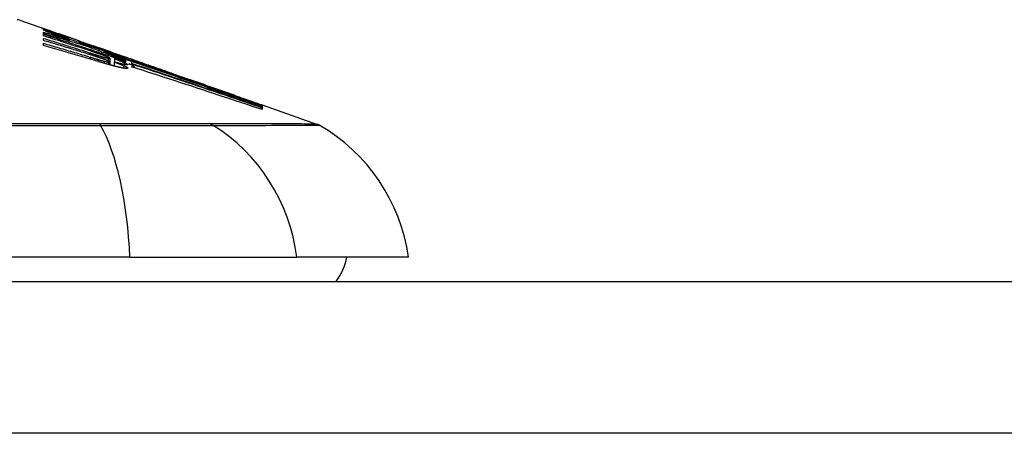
# Model space of a CAD drawing. Header units: inches. Extents: x 20 to 683, y 61 to 320.
# Tile 147 of 256: x 56.606 to 57.248, y 320.223 to 320.493. Entities that reach past the tile are written whole.
import ezdxf

# ---------------------------------------------------------------- set-up
doc = ezdxf.new("R2010")
doc.units = ezdxf.units.IN
doc.header["$MEASUREMENT"] = 0
doc.layers.add('Visible Edges(ANSI)', color=7, linetype='Continuous', lineweight=25)
doc.layers.add('Visible Tangent Edges(ANSI)', color=7, linetype='Continuous', lineweight=25)

msp = doc.modelspace()

# ---------------------------------------------------------------- linework, layer by layer
at = {"layer": 'Visible Edges(ANSI)'}
for p, q in [((56.60615, 320.49225), (56.62296, 320.48637)), ((56.62162, 320.48564), (56.62162, 320.48626)), ((56.62162, 320.48337), (56.62162, 320.48447)), ((56.62162, 320.48197), (56.62162, 320.4831)), ((56.62804, 320.48457), (56.63157, 320.48332)), ((56.63125, 320.4834), (56.63125, 320.48299)), ((56.62162, 320.47901), (56.62162, 320.48037)), ((56.62162, 320.47564), (56.62162, 320.47716)), ((56.63819, 320.4808), (56.63819, 320.4805)), ((56.6385, 320.47939), (56.6385, 320.47855)), ((56.64482, 320.47818), (56.64482, 320.47872)), ((56.64979, 320.47589), (56.64979, 320.47517)), ((56.65766, 320.47423), (56.65414, 320.47546)), ((56.65414, 320.47546), (56.65414, 320.47526)), ((56.65414, 320.47526), (56.65414, 320.47496)), ((56.66118, 320.47166), (56.66118, 320.47096)), ((56.66526, 320.47154), (56.66848, 320.47042)), ((56.66553, 320.47142), (56.66553, 320.47111)), ((56.66501, 320.46734), (56.66501, 320.46491)), ((56.66501, 320.46491), (56.66501, 320.46305)), ((56.6677, 320.46498), (56.6677, 320.46233)), ((56.66791, 320.46709), (56.66791, 320.46707)), ((56.66791, 320.46707), (56.66791, 320.46492)), ((56.67746, 320.46588), (56.67177, 320.46796)), ((56.67358, 320.46865), (56.67816, 320.46705)), ((56.67516, 320.46766), (56.67516, 320.46721)), ((56.67516, 320.46652), (56.67516, 320.46578)), ((56.67516, 320.46547), (56.67516, 320.4647)), ((56.67733, 320.46375), (56.6793, 320.4631)), ((56.6793, 320.4652), (56.67746, 320.46588)), ((56.67823, 320.46703), (56.67816, 320.46705)), ((56.6793, 320.46393), (56.6793, 320.4652)), ((56.6793, 320.4631), (56.6793, 320.46371)), ((56.6793, 320.4631), (56.6793, 320.46287)), ((56.67943, 320.46567), (56.67943, 320.46634)), ((56.67943, 320.46567), (56.67943, 320.46549)), ((56.68075, 320.4661), (56.68075, 320.46606)), ((56.68075, 320.46187), (56.68075, 320.46126)), ((56.70619, 320.45724), (56.71675, 320.45354)), ((56.762, 320.43755), (56.762, 320.43703)), ((56.76423, 320.43693), (56.79969, 320.42452)), ((56.76423, 320.43692), (56.76423, 320.43625)), ((56.76424, 320.43675), (56.76423, 320.43625)), ((56.76423, 320.43616), (56.76423, 320.43526)), ((56.76423, 320.43512), (56.76423, 320.43387)), ((56.76424, 320.43677), (56.76424, 320.43676)), ((56.76424, 320.43676), (56.76424, 320.43675)), ((56.67803, 320.33761), (55.82065, 320.33761)), ((56.67803, 320.33761), (56.78682, 320.33761)), ((56.85958, 320.33761), (56.78682, 320.33761)), ((20.44684, 320.32186), (92.05184, 320.32186))]:
    msp.add_line(p, q, dxfattribs=at)
at = {"layer": 'Visible Edges(ANSI)', "flags": 128}
for points in [[(56.62441, 320.48552), (56.62382, 320.48575), (56.62327, 320.48597), (56.62277, 320.48616), (56.62231, 320.48634), (56.6219, 320.48651), (56.62154, 320.48665), (56.62123, 320.48678), (56.62097, 320.4869), (56.62075, 320.48699), (56.62057, 320.48707), (56.62044, 320.48713), (56.62035, 320.48718), (56.62029, 320.48722), (56.62027, 320.48724), (56.62029, 320.48725), (56.62034, 320.48724), (56.62043, 320.48722), (56.62056, 320.48718), (56.62074, 320.48713), (56.62096, 320.48706), (56.62122, 320.48697), (56.62153, 320.48687), (56.62188, 320.48674), (56.62229, 320.4866)], [(56.62162, 320.48626), (56.62269, 320.48586), (56.62377, 320.48547), (56.62485, 320.48507), (56.62593, 320.48467), (56.62702, 320.48428), (56.62811, 320.48387), (56.62921, 320.48347), (56.63032, 320.48306), (56.63143, 320.48265), (56.63256, 320.48224), (56.63369, 320.48182), (56.63484, 320.4814), (56.636, 320.48097), (56.63717, 320.48054), (56.63836, 320.4801), (56.63956, 320.47966), (56.64077, 320.47921), (56.642, 320.47876), (56.64325, 320.4783), (56.64452, 320.47783), (56.64581, 320.47736), (56.64711, 320.47688), (56.64844, 320.47639), (56.64979, 320.47589)], [(56.6385, 320.47939), (56.63777, 320.47966), (56.63704, 320.47993), (56.63631, 320.4802), (56.63558, 320.48047), (56.63486, 320.48073), (56.63414, 320.481), (56.63342, 320.48127), (56.63271, 320.48153), (56.63199, 320.48179), (56.63128, 320.48206), (56.63058, 320.48232), (56.62987, 320.48258), (56.62917, 320.48284), (56.62847, 320.4831), (56.62777, 320.48336), (56.62708, 320.48362), (56.62639, 320.48387), (56.6257, 320.48413), (56.62501, 320.48438), (56.62433, 320.48463), (56.62364, 320.48489), (56.62297, 320.48514), (56.62229, 320.48539), (56.62162, 320.48564)], [(56.62162, 320.48447), (56.62232, 320.48426), (56.62303, 320.48406), (56.62373, 320.48385), (56.62444, 320.48364), (56.62514, 320.48343), (56.62584, 320.48322), (56.62655, 320.48301), (56.62725, 320.4828), (56.62796, 320.48259), (56.62866, 320.48238), (56.62937, 320.48217), (56.63007, 320.48196), (56.63077, 320.48174), (56.63148, 320.48153), (56.63218, 320.48132), (56.63288, 320.48111), (56.63359, 320.48089), (56.63429, 320.48068), (56.63499, 320.48046), (56.63569, 320.48025), (56.63639, 320.48003), (56.6371, 320.47982), (56.6378, 320.4796), (56.6385, 320.47939)], [(56.6501, 320.47507), (56.64892, 320.47543), (56.64774, 320.47579), (56.64656, 320.47615), (56.64538, 320.4765), (56.64419, 320.47686), (56.64301, 320.47721), (56.64182, 320.47756), (56.64064, 320.47792), (56.63945, 320.47827), (56.63827, 320.47862), (56.63708, 320.47896), (56.63589, 320.47931), (56.6347, 320.47966), (56.63352, 320.48), (56.63233, 320.48035), (56.63114, 320.48069), (56.62995, 320.48103), (56.62876, 320.48137), (56.62757, 320.48171), (56.62638, 320.48204), (56.62519, 320.48238), (56.624, 320.48271), (56.62281, 320.48304), (56.62162, 320.48337)], [(56.62162, 320.4831), (56.62384, 320.48238), (56.62607, 320.48165), (56.62831, 320.48093), (56.63054, 320.4802), (56.63278, 320.47947), (56.63502, 320.47874), (56.63726, 320.478), (56.6395, 320.47727), (56.64174, 320.47653), (56.64399, 320.4758), (56.64623, 320.47506), (56.64847, 320.47432), (56.65071, 320.47358), (56.65295, 320.47285), (56.65518, 320.47211), (56.65742, 320.47137), (56.65965, 320.47063), (56.66188, 320.46989), (56.6641, 320.46915), (56.66633, 320.46841), (56.66854, 320.46768), (56.67075, 320.46694), (56.67296, 320.46621), (56.67516, 320.46547)], [(56.65269, 320.472), (56.6514, 320.47242), (56.65011, 320.47283), (56.64882, 320.47325), (56.64753, 320.47367), (56.64624, 320.47409), (56.64494, 320.47451), (56.64365, 320.47492), (56.64235, 320.47534), (56.64106, 320.47576), (56.63976, 320.47617), (56.63847, 320.47659), (56.63717, 320.47701), (56.63588, 320.47742), (56.63458, 320.47784), (56.63328, 320.47825), (56.63199, 320.47867), (56.63069, 320.47908), (56.62939, 320.4795), (56.6281, 320.47991), (56.6268, 320.48032), (56.6255, 320.48074), (56.62421, 320.48115), (56.62291, 320.48156), (56.62162, 320.48197)], [(56.62229, 320.4866), (56.62246, 320.48655), (56.62263, 320.48649), (56.62281, 320.48642), (56.62299, 320.48636), (56.62318, 320.48629), (56.62338, 320.48622), (56.62359, 320.48615), (56.6238, 320.48608), (56.62401, 320.486), (56.62424, 320.48592), (56.62447, 320.48584), (56.62471, 320.48576), (56.62495, 320.48567), (56.6252, 320.48558), (56.62546, 320.48549), (56.62572, 320.4854), (56.62599, 320.4853), (56.62627, 320.4852), (56.62655, 320.4851), (56.62683, 320.485), (56.62713, 320.4849), (56.62742, 320.48479), (56.62773, 320.48468), (56.62804, 320.48457)], [(56.63819, 320.4805), (56.63752, 320.48073), (56.63686, 320.48097), (56.63619, 320.48121), (56.63553, 320.48144), (56.63488, 320.48168), (56.63423, 320.48191), (56.63358, 320.48214), (56.63294, 320.48237), (56.63231, 320.4826), (56.63169, 320.48283), (56.63108, 320.48305), (56.63048, 320.48327), (56.62989, 320.48348), (56.62931, 320.48369), (56.62874, 320.4839), (56.62819, 320.4841), (56.62765, 320.4843), (56.62714, 320.4845), (56.62663, 320.48468), (56.62615, 320.48486), (56.62569, 320.48504), (56.62524, 320.48521), (56.62482, 320.48537), (56.62441, 320.48552)], [(56.63446, 320.48234), (56.63398, 320.48251), (56.63353, 320.48266), (56.63313, 320.4828), (56.63277, 320.48292), (56.63245, 320.48303), (56.63218, 320.48312), (56.63195, 320.4832), (56.63175, 320.48326), (56.63159, 320.48331), (56.63146, 320.48335), (56.63137, 320.48338), (56.6313, 320.48339), (56.63126, 320.4834), (56.63125, 320.4834), (56.63127, 320.48338), (56.63133, 320.48335), (56.63143, 320.4833), (56.63158, 320.48324), (56.63178, 320.48316), (56.63202, 320.48307), (56.63231, 320.48295), (56.63265, 320.48282), (56.63304, 320.48268), (56.63348, 320.48251)], [(56.63348, 320.48251), (56.63363, 320.48246), (56.63378, 320.4824), (56.63394, 320.48234), (56.63411, 320.48228), (56.63427, 320.48222), (56.63444, 320.48216), (56.63462, 320.48209), (56.6348, 320.48203), (56.63498, 320.48196), (56.63517, 320.48189), (56.63536, 320.48182), (56.63555, 320.48175), (56.63575, 320.48168), (56.63595, 320.4816), (56.63615, 320.48153), (56.63636, 320.48145), (56.63658, 320.48138), (56.6368, 320.4813), (56.63702, 320.48122), (56.63724, 320.48114), (56.63747, 320.48106), (56.63771, 320.48097), (56.63795, 320.48089), (56.63819, 320.4808)], [(56.64482, 320.47872), (56.64435, 320.47888), (56.64389, 320.47905), (56.64342, 320.47921), (56.64296, 320.47937), (56.64249, 320.47953), (56.64203, 320.4797), (56.64157, 320.47986), (56.64111, 320.48002), (56.64066, 320.48018), (56.6402, 320.48034), (56.63975, 320.48049), (56.6393, 320.48065), (56.63885, 320.48081), (56.63841, 320.48096), (56.63797, 320.48112), (56.63754, 320.48127), (56.63712, 320.48141), (56.6367, 320.48156), (56.6363, 320.4817), (56.6359, 320.48184), (56.63552, 320.48197), (56.63515, 320.4821), (56.6348, 320.48222), (56.63446, 320.48234)], [(56.62162, 320.48037), (56.62287, 320.47998), (56.62412, 320.47959), (56.62538, 320.47921), (56.62663, 320.47882), (56.62788, 320.47843), (56.62913, 320.47804), (56.63039, 320.47766), (56.63164, 320.47727), (56.63289, 320.47688), (56.63415, 320.47649), (56.6354, 320.4761), (56.63665, 320.47571), (56.63791, 320.47531), (56.63916, 320.47492), (56.64041, 320.47453), (56.64166, 320.47414), (56.64291, 320.47374), (56.64416, 320.47335), (56.64541, 320.47296), (56.64666, 320.47256), (56.64791, 320.47217), (56.64916, 320.47178), (56.65041, 320.47138), (56.65165, 320.47099)], [(56.65144, 320.4699), (56.65021, 320.47029), (56.64897, 320.47067), (56.64773, 320.47105), (56.64649, 320.47144), (56.64525, 320.47182), (56.64401, 320.4722), (56.64276, 320.47258), (56.64152, 320.47297), (56.64028, 320.47335), (56.63904, 320.47373), (56.63779, 320.47411), (56.63655, 320.47449), (56.63531, 320.47487), (56.63406, 320.47525), (56.63282, 320.47563), (56.63157, 320.476), (56.63033, 320.47638), (56.62908, 320.47676), (56.62784, 320.47713), (56.62659, 320.47751), (56.62535, 320.47789), (56.62411, 320.47826), (56.62286, 320.47863), (56.62162, 320.47901)], [(56.62162, 320.47716), (56.62288, 320.47679), (56.62415, 320.47642), (56.62542, 320.47605), (56.62668, 320.47568), (56.62795, 320.47531), (56.62921, 320.47494), (56.63048, 320.47457), (56.63175, 320.47419), (56.63301, 320.47382), (56.63428, 320.47345), (56.63554, 320.47307), (56.63681, 320.4727), (56.63807, 320.47232), (56.63934, 320.47195), (56.6406, 320.47157), (56.64187, 320.47119), (56.64313, 320.47082), (56.64439, 320.47044), (56.64566, 320.47006), (56.64692, 320.46968), (56.64818, 320.4693), (56.64944, 320.46892), (56.6507, 320.46854), (56.65196, 320.46816)], [(56.65745, 320.46523), (56.65596, 320.46567), (56.65448, 320.46611), (56.65299, 320.46655), (56.6515, 320.46699), (56.65001, 320.46743), (56.64852, 320.46787), (56.64703, 320.46831), (56.64553, 320.46875), (56.64404, 320.46918), (56.64255, 320.46962), (56.64106, 320.47006), (56.63956, 320.47049), (56.63807, 320.47092), (56.63657, 320.47136), (56.63508, 320.47179), (56.63358, 320.47222), (56.63209, 320.47265), (56.63059, 320.47308), (56.6291, 320.47351), (56.6276, 320.47394), (56.6261, 320.47436), (56.62461, 320.47479), (56.62311, 320.47521), (56.62162, 320.47564)], [(56.64482, 320.47865), (56.64533, 320.47847), (56.64582, 320.47829), (56.6463, 320.47813), (56.64677, 320.47796), (56.64721, 320.47781), (56.64764, 320.47766), (56.64805, 320.47752), (56.64843, 320.47738), (56.6488, 320.47725), (56.64916, 320.47713), (56.64952, 320.477), (56.64987, 320.47688), (56.65023, 320.47675), (56.65059, 320.47663), (56.65095, 320.4765), (56.6513, 320.47638), (56.65166, 320.47626), (56.65202, 320.47613), (56.65237, 320.47601), (56.65273, 320.47588), (56.65308, 320.47576), (56.65343, 320.47564), (56.65379, 320.47552), (56.65414, 320.47539)], [(56.65673, 320.47408), (56.65624, 320.47424), (56.65575, 320.47441), (56.65525, 320.47458), (56.65476, 320.47475), (56.65427, 320.47491), (56.65378, 320.47508), (56.65328, 320.47525), (56.65279, 320.47542), (56.65229, 320.47559), (56.6518, 320.47576), (56.6513, 320.47593), (56.65081, 320.4761), (56.65031, 320.47627), (56.64981, 320.47645), (56.64931, 320.47662), (56.64882, 320.47679), (56.64832, 320.47696), (56.64782, 320.47713), (56.64732, 320.47731), (56.64682, 320.47748), (56.64632, 320.47765), (56.64582, 320.47783), (56.64532, 320.478), (56.64482, 320.47818)], [(56.64979, 320.47589), (56.65085, 320.47556), (56.65191, 320.47522), (56.65296, 320.47488), (56.65402, 320.47455), (56.65508, 320.47421), (56.65614, 320.47387), (56.6572, 320.47353), (56.65826, 320.47319), (56.65932, 320.47285), (56.66038, 320.4725), (56.66144, 320.47216), (56.6625, 320.47182), (56.66356, 320.47147), (56.66462, 320.47113), (56.66568, 320.47078), (56.66673, 320.47044), (56.66779, 320.47009), (56.66885, 320.46975), (56.6699, 320.4694), (56.67095, 320.46905), (56.67201, 320.46871), (56.67306, 320.46836), (56.67411, 320.46801), (56.67516, 320.46766)], [(56.67516, 320.46578), (56.67415, 320.46615), (56.67314, 320.46653), (56.67214, 320.4669), (56.67113, 320.46727), (56.67012, 320.46764), (56.66912, 320.46802), (56.66811, 320.46839), (56.6671, 320.46876), (56.66608, 320.46914), (56.66507, 320.46952), (56.66405, 320.4699), (56.66302, 320.47028), (56.66199, 320.47066), (56.66095, 320.47104), (56.65991, 320.47143), (56.65886, 320.47182), (56.6578, 320.47221), (56.65673, 320.47261), (56.65565, 320.47301), (56.65456, 320.47341), (56.65347, 320.47382), (56.65236, 320.47423), (56.65123, 320.47465), (56.6501, 320.47507)], [(56.65636, 320.46834), (56.65616, 320.46841), (56.65596, 320.46848), (56.65575, 320.46854), (56.65555, 320.46861), (56.65534, 320.46867), (56.65514, 320.46874), (56.65494, 320.4688), (56.65473, 320.46887), (56.65453, 320.46893), (56.65432, 320.469), (56.65412, 320.46906), (56.65391, 320.46913), (56.65371, 320.46919), (56.6535, 320.46926), (56.6533, 320.46932), (56.65309, 320.46939), (56.65289, 320.46945), (56.65268, 320.46952), (56.65248, 320.46958), (56.65227, 320.46965), (56.65206, 320.46971), (56.65186, 320.46977), (56.65165, 320.46984), (56.65144, 320.4699)], [(56.65165, 320.47099), (56.65185, 320.47093), (56.65204, 320.47086), (56.65224, 320.4708), (56.65244, 320.47074), (56.65263, 320.47068), (56.65283, 320.47062), (56.65303, 320.47055), (56.65322, 320.47049), (56.65342, 320.47043), (56.65362, 320.47037), (56.65381, 320.47031), (56.65401, 320.47024), (56.6542, 320.47018), (56.6544, 320.47012), (56.6546, 320.47006), (56.65479, 320.47), (56.65499, 320.46993), (56.65519, 320.46987), (56.65538, 320.46981), (56.65558, 320.46975), (56.65577, 320.46969), (56.65597, 320.46962), (56.65617, 320.46956), (56.65636, 320.4695)], [(56.65906, 320.46985), (56.65881, 320.46994), (56.65856, 320.47003), (56.65831, 320.47012), (56.65805, 320.47021), (56.65779, 320.4703), (56.65753, 320.47039), (56.65726, 320.47048), (56.657, 320.47057), (56.65673, 320.47066), (56.65647, 320.47075), (56.6562, 320.47084), (56.65594, 320.47093), (56.65567, 320.47102), (56.6554, 320.47111), (56.65513, 320.4712), (56.65486, 320.47129), (56.65459, 320.47138), (56.65432, 320.47147), (56.65405, 320.47156), (56.65377, 320.47164), (56.6535, 320.47173), (56.65323, 320.47182), (56.65296, 320.47191), (56.65269, 320.472)], [(56.65414, 320.47526), (56.65452, 320.47513), (56.65489, 320.475), (56.65527, 320.47487), (56.65565, 320.47474), (56.65603, 320.47461), (56.65641, 320.47447), (56.65679, 320.47434), (56.65717, 320.47422), (56.65754, 320.47409), (56.65791, 320.47396), (56.65828, 320.47383), (56.65864, 320.47371), (56.659, 320.47358), (56.65936, 320.47346), (56.65971, 320.47334), (56.66006, 320.47322), (56.6604, 320.47311), (56.66074, 320.47299), (56.66107, 320.47288), (56.6614, 320.47277), (56.66172, 320.47266), (56.66203, 320.47255), (56.66233, 320.47245), (56.66263, 320.47235)], [(56.65636, 320.4695), (56.65655, 320.46944), (56.65673, 320.46939), (56.65691, 320.46933), (56.6571, 320.46927), (56.65728, 320.46922), (56.65746, 320.46916), (56.65764, 320.4691), (56.65782, 320.46905), (56.658, 320.46899), (56.65818, 320.46894), (56.65836, 320.46888), (56.65854, 320.46883), (56.65872, 320.46877), (56.6589, 320.46872), (56.65908, 320.46866), (56.65926, 320.46861), (56.65944, 320.46856), (56.65961, 320.4685), (56.65979, 320.46845), (56.65996, 320.4684), (56.66014, 320.46835), (56.66031, 320.4683), (56.66049, 320.46825), (56.66066, 320.4682)], [(56.66688, 320.47066), (56.66649, 320.47079), (56.6661, 320.47092), (56.6657, 320.47105), (56.66531, 320.47118), (56.6649, 320.47132), (56.6645, 320.47145), (56.66409, 320.47159), (56.66368, 320.47173), (56.66327, 320.47186), (56.66285, 320.472), (56.66243, 320.47215), (56.66201, 320.47229), (56.66159, 320.47243), (56.66116, 320.47258), (56.66073, 320.47272), (56.66029, 320.47287), (56.65986, 320.47301), (56.65942, 320.47316), (56.65897, 320.47331), (56.65853, 320.47346), (56.65808, 320.47362), (56.65763, 320.47377), (56.65718, 320.47392), (56.65673, 320.47408)], [(56.66139, 320.47292), (56.66124, 320.47297), (56.6611, 320.47302), (56.66096, 320.47307), (56.66081, 320.47312), (56.66067, 320.47317), (56.66052, 320.47322), (56.66037, 320.47328), (56.66022, 320.47333), (56.66007, 320.47338), (56.65992, 320.47343), (56.65976, 320.47349), (56.65961, 320.47354), (56.65945, 320.4736), (56.6593, 320.47365), (56.65914, 320.47371), (56.65898, 320.47376), (56.65882, 320.47382), (56.65866, 320.47388), (56.65849, 320.47393), (56.65833, 320.47399), (56.65816, 320.47405), (56.658, 320.47411), (56.65783, 320.47417), (56.65766, 320.47423)], [(56.66278, 320.46846), (56.66266, 320.46851), (56.66253, 320.46857), (56.6624, 320.46862), (56.66226, 320.46867), (56.66212, 320.46873), (56.66198, 320.46878), (56.66184, 320.46884), (56.66169, 320.46889), (56.66154, 320.46895), (56.66138, 320.46901), (56.66123, 320.46906), (56.66107, 320.46912), (56.66091, 320.46918), (56.66075, 320.46924), (56.66059, 320.4693), (56.66042, 320.46936), (56.66026, 320.46942), (56.66009, 320.46948), (56.65992, 320.46954), (56.65975, 320.46961), (56.65958, 320.46967), (56.6594, 320.46973), (56.65923, 320.46979), (56.65906, 320.46985)], [(56.67516, 320.46721), (56.67458, 320.46739), (56.674, 320.46758), (56.67342, 320.46777), (56.67283, 320.46796), (56.67225, 320.46814), (56.67167, 320.46833), (56.67109, 320.46852), (56.67051, 320.4687), (56.66992, 320.46889), (56.66934, 320.46908), (56.66876, 320.46926), (56.66818, 320.46945), (56.66759, 320.46963), (56.66701, 320.46982), (56.66643, 320.47), (56.66584, 320.47019), (56.66526, 320.47037), (56.66468, 320.47056), (56.6641, 320.47074), (56.66351, 320.47093), (56.66293, 320.47111), (56.66235, 320.47129), (56.66176, 320.47148), (56.66118, 320.47166)], [(56.66118, 320.47166), (56.66174, 320.47145), (56.66231, 320.47125), (56.66288, 320.47104), (56.66344, 320.47083), (56.66402, 320.47062), (56.66459, 320.47041), (56.66516, 320.4702), (56.66574, 320.46998), (56.66632, 320.46977), (56.6669, 320.46956), (56.66748, 320.46934), (56.66807, 320.46913), (56.66865, 320.46891), (56.66924, 320.4687), (56.66982, 320.46848), (56.67041, 320.46826), (56.671, 320.46805), (56.6716, 320.46783), (56.67219, 320.46761), (56.67278, 320.46739), (56.67337, 320.46718), (56.67397, 320.46696), (56.67456, 320.46674), (56.67516, 320.46652)], [(56.66434, 320.47187), (56.66425, 320.47191), (56.66415, 320.47194), (56.66405, 320.47198), (56.66395, 320.47201), (56.66385, 320.47205), (56.66374, 320.47209), (56.66363, 320.47213), (56.66352, 320.47216), (56.66341, 320.4722), (56.66329, 320.47225), (56.66317, 320.47229), (56.66305, 320.47233), (56.66293, 320.47238), (56.6628, 320.47242), (56.66267, 320.47247), (56.66254, 320.47251), (56.6624, 320.47256), (56.66227, 320.47261), (56.66213, 320.47266), (56.66198, 320.47271), (56.66184, 320.47276), (56.66169, 320.47281), (56.66154, 320.47286), (56.66139, 320.47292)], [(56.66263, 320.47235), (56.66306, 320.47221), (56.66345, 320.47208), (56.66381, 320.47196), (56.66413, 320.47185), (56.66441, 320.47176), (56.66466, 320.47168), (56.66487, 320.47161), (56.66505, 320.47155), (56.6652, 320.47151), (56.66532, 320.47147), (56.66541, 320.47145), (56.66547, 320.47143), (56.66551, 320.47142), (56.66553, 320.47142), (56.66553, 320.47143), (56.6655, 320.47144), (56.66546, 320.47146), (56.66539, 320.47149), (56.6653, 320.47152), (56.66517, 320.47157), (56.66502, 320.47163), (56.66483, 320.4717), (56.6646, 320.47178), (56.66434, 320.47187)], [(56.67397, 320.46833), (56.67375, 320.4684), (56.67352, 320.46848), (56.67329, 320.46855), (56.67305, 320.46863), (56.67281, 320.46871), (56.67255, 320.46879), (56.67229, 320.46887), (56.67203, 320.46896), (56.67175, 320.46905), (56.67147, 320.46914), (56.67119, 320.46924), (56.67089, 320.46933), (56.67059, 320.46943), (56.67028, 320.46953), (56.66997, 320.46964), (56.66964, 320.46974), (56.66932, 320.46985), (56.66899, 320.46996), (56.66865, 320.47007), (56.6683, 320.47018), (56.66796, 320.4703), (56.6676, 320.47042), (56.66724, 320.47054), (56.66688, 320.47066)], [(56.66848, 320.47042), (56.66879, 320.47032), (56.6691, 320.47021), (56.6694, 320.4701), (56.6697, 320.47), (56.66999, 320.4699), (56.67028, 320.4698), (56.67056, 320.4697), (56.67083, 320.46961), (56.6711, 320.46952), (56.67137, 320.46942), (56.67163, 320.46933), (56.67188, 320.46925), (56.67213, 320.46916), (56.67237, 320.46908), (56.6726, 320.469), (56.67283, 320.46892), (56.67305, 320.46884), (56.67327, 320.46876), (56.67348, 320.46869), (56.67368, 320.46862), (56.67388, 320.46855), (56.67407, 320.46848), (56.67426, 320.46842), (56.67444, 320.46835)], [(56.65196, 320.46816), (56.65217, 320.4681), (56.65238, 320.46803), (56.6526, 320.46797), (56.65281, 320.46791), (56.65302, 320.46784), (56.65323, 320.46778), (56.65344, 320.46772), (56.65365, 320.46765), (56.65387, 320.46759), (56.65408, 320.46752), (56.65429, 320.46746), (56.6545, 320.4674), (56.65471, 320.46733), (56.65492, 320.46727), (56.65514, 320.46721), (56.65535, 320.46714), (56.65556, 320.46708), (56.65577, 320.46702), (56.65598, 320.46695), (56.65619, 320.46689), (56.6564, 320.46683), (56.65662, 320.46677), (56.65683, 320.4667), (56.65704, 320.46664)], [(56.66071, 320.46687), (56.66054, 320.46693), (56.66037, 320.467), (56.6602, 320.46706), (56.66003, 320.46712), (56.65986, 320.46718), (56.65968, 320.46724), (56.6595, 320.4673), (56.65933, 320.46736), (56.65915, 320.46742), (56.65897, 320.46748), (56.65879, 320.46754), (56.65861, 320.4676), (56.65842, 320.46767), (56.65824, 320.46773), (56.65806, 320.46779), (56.65787, 320.46785), (56.65769, 320.46791), (56.6575, 320.46797), (56.65731, 320.46804), (56.65712, 320.4681), (56.65693, 320.46816), (56.65674, 320.46822), (56.65655, 320.46828), (56.65636, 320.46834)], [(56.65704, 320.46664), (56.65722, 320.46659), (56.65739, 320.46654), (56.65757, 320.46648), (56.65775, 320.46643), (56.65793, 320.46638), (56.65811, 320.46633), (56.65828, 320.46628), (56.65846, 320.46623), (56.65864, 320.46617), (56.65881, 320.46612), (56.65899, 320.46607), (56.65916, 320.46603), (56.65933, 320.46598), (56.65951, 320.46593), (56.65968, 320.46588), (56.65985, 320.46583), (56.66002, 320.46579), (56.66019, 320.46574), (56.66036, 320.46569), (56.66053, 320.46565), (56.66069, 320.4656), (56.66086, 320.46556), (56.66102, 320.46552), (56.66118, 320.46547)], [(56.66631, 320.4627), (56.66596, 320.46279), (56.6656, 320.46289), (56.66525, 320.46298), (56.66489, 320.46308), (56.66453, 320.46318), (56.66416, 320.46328), (56.6638, 320.46339), (56.66343, 320.46349), (56.66306, 320.46359), (56.66269, 320.4637), (56.66231, 320.46381), (56.66194, 320.46391), (56.66157, 320.46402), (56.66119, 320.46413), (56.66082, 320.46424), (56.66044, 320.46435), (56.66006, 320.46446), (56.65969, 320.46456), (56.65931, 320.46467), (56.65894, 320.46478), (56.65856, 320.4649), (56.65819, 320.46501), (56.65782, 320.46512), (56.65745, 320.46523)], [(56.66066, 320.4682), (56.66082, 320.46815), (56.66098, 320.4681), (56.66113, 320.46806), (56.66129, 320.46802), (56.66144, 320.46797), (56.66159, 320.46793), (56.66173, 320.46789), (56.66188, 320.46785), (56.66202, 320.46781), (56.66216, 320.46778), (56.6623, 320.46774), (56.66243, 320.4677), (56.66257, 320.46767), (56.6627, 320.46763), (56.66282, 320.4676), (56.66295, 320.46757), (56.66307, 320.46754), (56.66318, 320.46751), (56.6633, 320.46749), (56.66341, 320.46746), (56.66352, 320.46743), (56.66362, 320.46741), (56.66372, 320.46739), (56.66382, 320.46737)], [(56.66382, 320.46567), (56.66372, 320.46572), (56.66362, 320.46576), (56.66352, 320.4658), (56.66341, 320.46585), (56.6633, 320.46589), (56.66319, 320.46594), (56.66307, 320.46599), (56.66295, 320.46603), (56.66283, 320.46608), (56.66271, 320.46613), (56.66258, 320.46618), (56.66245, 320.46623), (56.66232, 320.46628), (56.66218, 320.46633), (56.66205, 320.46639), (56.66191, 320.46644), (56.66177, 320.46649), (56.66162, 320.46655), (56.66148, 320.4666), (56.66133, 320.46665), (56.66118, 320.46671), (56.66102, 320.46676), (56.66087, 320.46682), (56.66071, 320.46687)], [(56.66118, 320.46547), (56.66132, 320.46544), (56.66147, 320.4654), (56.66161, 320.46536), (56.66174, 320.46533), (56.66188, 320.46529), (56.66201, 320.46526), (56.66215, 320.46523), (56.66227, 320.4652), (56.6624, 320.46517), (56.66253, 320.46514), (56.66265, 320.46511), (56.66277, 320.46508), (56.66289, 320.46506), (56.663, 320.46503), (56.66311, 320.46501), (56.66322, 320.46498), (56.66332, 320.46496), (56.66342, 320.46494), (56.66352, 320.46492), (56.66362, 320.4649), (56.66371, 320.46489), (56.6638, 320.46487), (56.66389, 320.46485), (56.66398, 320.46484)], [(56.66455, 320.46768), (56.6645, 320.4677), (56.66446, 320.46773), (56.66441, 320.46775), (56.66435, 320.46778), (56.6643, 320.46781), (56.66424, 320.46783), (56.66418, 320.46786), (56.66412, 320.46789), (56.66405, 320.46792), (56.66398, 320.46796), (56.66391, 320.46799), (56.66383, 320.46802), (56.66376, 320.46805), (56.66368, 320.46809), (56.6636, 320.46812), (56.66352, 320.46816), (56.66343, 320.4682), (56.66334, 320.46823), (56.66326, 320.46827), (56.66316, 320.46831), (56.66307, 320.46835), (56.66298, 320.46838), (56.66288, 320.46842), (56.66278, 320.46846)], [(56.66382, 320.46737), (56.66397, 320.46733), (56.66411, 320.46731), (56.66424, 320.46728), (56.66435, 320.46727), (56.66446, 320.46725), (56.66455, 320.46724), (56.66463, 320.46724), (56.6647, 320.46723), (56.66476, 320.46723), (56.66481, 320.46723), (56.66486, 320.46724), (56.6649, 320.46725), (56.66493, 320.46726), (56.66496, 320.46727), (56.66498, 320.46728), (56.66499, 320.4673), (56.66501, 320.46731), (56.66501, 320.46733), (56.66501, 320.46735), (56.66498, 320.46738), (56.66494, 320.46743), (56.66485, 320.46749), (56.66473, 320.46757), (56.66455, 320.46768)], [(56.66398, 320.46484), (56.66414, 320.46481), (56.66429, 320.46479), (56.66442, 320.46478), (56.66453, 320.46477), (56.66463, 320.46477), (56.66471, 320.46477), (56.66479, 320.46477), (56.66485, 320.46478), (56.6649, 320.46479), (56.66494, 320.46481), (56.66497, 320.46483), (56.66499, 320.46485), (56.66501, 320.46487), (56.66501, 320.4649), (56.66501, 320.46494), (56.66499, 320.46499), (56.66495, 320.46504), (56.66488, 320.4651), (56.66479, 320.46517), (56.66466, 320.46525), (56.66451, 320.46534), (56.66432, 320.46544), (56.66409, 320.46555), (56.66382, 320.46567)], [(56.67226, 320.46123), (56.67206, 320.46127), (56.67185, 320.46132), (56.67163, 320.46136), (56.67141, 320.46141), (56.67119, 320.46146), (56.67096, 320.46152), (56.67073, 320.46157), (56.6705, 320.46163), (56.67026, 320.46168), (56.67002, 320.46174), (56.66977, 320.4618), (56.66952, 320.46187), (56.66927, 320.46193), (56.66901, 320.46199), (56.66875, 320.46206), (56.66849, 320.46213), (56.66822, 320.46219), (56.66795, 320.46226), (56.66768, 320.46233), (56.66741, 320.4624), (56.66714, 320.46248), (56.66686, 320.46255), (56.66659, 320.46262), (56.66631, 320.4627)], [(56.6677, 320.46498), (56.66801, 320.46487), (56.66832, 320.46476), (56.66862, 320.46465), (56.66891, 320.46454), (56.6692, 320.46443), (56.66949, 320.46432), (56.66977, 320.46421), (56.67005, 320.46411), (56.67032, 320.464), (56.67059, 320.4639), (56.67085, 320.46379), (56.67111, 320.46369), (56.67137, 320.46359), (56.67162, 320.46349), (56.67187, 320.46339), (56.67211, 320.4633), (56.67235, 320.4632), (56.67259, 320.4631), (56.67282, 320.46301), (56.67305, 320.46291), (56.67327, 320.46282), (56.67349, 320.46273), (56.67371, 320.46264), (56.67392, 320.46255)], [(56.67464, 320.46323), (56.67446, 320.46326), (56.67427, 320.4633), (56.67407, 320.46334), (56.67386, 320.46338), (56.67363, 320.46343), (56.6734, 320.46348), (56.67315, 320.46354), (56.67289, 320.4636), (56.67262, 320.46367), (56.67234, 320.46374), (56.67205, 320.46381), (56.67176, 320.46388), (56.67145, 320.46396), (56.67114, 320.46404), (56.67082, 320.46413), (56.67049, 320.46421), (56.67016, 320.4643), (56.66982, 320.46439), (56.66948, 320.46449), (56.66913, 320.46458), (56.66878, 320.46468), (56.66843, 320.46478), (56.66807, 320.46488), (56.6677, 320.46498)], [(56.67516, 320.4647), (56.67486, 320.4648), (56.67456, 320.4649), (56.67426, 320.465), (56.67395, 320.4651), (56.67365, 320.4652), (56.67335, 320.4653), (56.67305, 320.4654), (56.67274, 320.4655), (56.67244, 320.4656), (56.67214, 320.4657), (56.67184, 320.4658), (56.67154, 320.4659), (56.67123, 320.466), (56.67093, 320.46609), (56.67063, 320.46619), (56.67033, 320.46629), (56.67003, 320.46639), (56.66972, 320.46649), (56.66942, 320.46659), (56.66912, 320.46669), (56.66882, 320.46679), (56.66852, 320.46689), (56.66821, 320.46699), (56.66791, 320.46709)], [(56.66791, 320.46707), (56.66823, 320.46695), (56.66855, 320.46683), (56.66887, 320.46672), (56.66918, 320.4666), (56.66949, 320.46648), (56.66979, 320.46637), (56.67009, 320.46625), (56.67038, 320.46614), (56.67067, 320.46603), (56.67096, 320.46592), (56.67124, 320.46581), (56.67151, 320.4657), (56.67178, 320.4656), (56.67204, 320.46549), (56.6723, 320.46539), (56.67255, 320.46529), (56.6728, 320.46519), (56.67303, 320.46509), (56.67327, 320.465), (56.67349, 320.4649), (56.67371, 320.46481), (56.67393, 320.46472), (56.67413, 320.46463), (56.67433, 320.46454)], [(56.67173, 320.46813), (56.67205, 320.46803), (56.67238, 320.46793), (56.6727, 320.46783), (56.67302, 320.46772), (56.67334, 320.46762), (56.67366, 320.46752), (56.67398, 320.46742), (56.6743, 320.46731), (56.67462, 320.46721), (56.67494, 320.46711), (56.67526, 320.46701), (56.67558, 320.4669), (56.67591, 320.4668), (56.67623, 320.4667), (56.67655, 320.46659), (56.67687, 320.46649), (56.67719, 320.46639), (56.67751, 320.46629), (56.67783, 320.46618), (56.67815, 320.46608), (56.67847, 320.46598), (56.67879, 320.46587), (56.67911, 320.46577), (56.67943, 320.46567)], [(56.76423, 320.43625), (56.76051, 320.43754), (56.75676, 320.43884), (56.75299, 320.44014), (56.7492, 320.44146), (56.74538, 320.44278), (56.74155, 320.4441), (56.7377, 320.44543), (56.73384, 320.44677), (56.72996, 320.4481), (56.72607, 320.44945), (56.72218, 320.45079), (56.71828, 320.45213), (56.71437, 320.45348), (56.71047, 320.45483), (56.70656, 320.45617), (56.70265, 320.45752), (56.69875, 320.45886), (56.69486, 320.4602), (56.69097, 320.46153), (56.68709, 320.46287), (56.68323, 320.46419), (56.67938, 320.46551), (56.67555, 320.46683), (56.67173, 320.46813)], [(56.67177, 320.46796), (56.67559, 320.46666), (56.67942, 320.46535), (56.68327, 320.46403), (56.68713, 320.46271), (56.691, 320.46138), (56.69489, 320.46005), (56.69878, 320.45872), (56.70268, 320.45738), (56.70658, 320.45604), (56.71049, 320.4547), (56.71439, 320.45335), (56.7183, 320.45201), (56.72219, 320.45067), (56.72609, 320.44933), (56.72997, 320.44799), (56.73385, 320.44666), (56.73771, 320.44532), (56.74156, 320.444), (56.74539, 320.44267), (56.7492, 320.44136), (56.75299, 320.44005), (56.75676, 320.43874), (56.76051, 320.43745), (56.76423, 320.43616)], [(56.67444, 320.46835), (56.67481, 320.46822), (56.67515, 320.4681), (56.67546, 320.46799), (56.67572, 320.46789), (56.67595, 320.46781), (56.67614, 320.46774), (56.6763, 320.46768), (56.67643, 320.46763), (56.67652, 320.46759), (56.67658, 320.46757), (56.67661, 320.46755), (56.67661, 320.46754), (56.67658, 320.46754), (56.67652, 320.46756), (56.67642, 320.46758), (56.6763, 320.46761), (56.67614, 320.46766), (56.67594, 320.46772), (56.67571, 320.46779), (56.67544, 320.46787), (56.67514, 320.46796), (56.67479, 320.46807), (56.6744, 320.4682), (56.67397, 320.46833)], [(56.67433, 320.46454), (56.67478, 320.46434), (56.67518, 320.46416), (56.67553, 320.46399), (56.67583, 320.46383), (56.67608, 320.46369), (56.67627, 320.46357), (56.67642, 320.46347), (56.67652, 320.46338), (56.67658, 320.4633), (56.67661, 320.46324), (56.67661, 320.46319), (56.67659, 320.46315), (56.67655, 320.46312), (56.67648, 320.46309), (56.6764, 320.46307), (56.6763, 320.46306), (56.67617, 320.46305), (56.67602, 320.46306), (56.67585, 320.46307), (56.67565, 320.46308), (56.67543, 320.46311), (56.67519, 320.46314), (56.67493, 320.46318), (56.67464, 320.46323)], [(56.67795, 320.46348), (56.67792, 320.4635), (56.6779, 320.46351), (56.67787, 320.46352), (56.67785, 320.46353), (56.67782, 320.46354), (56.6778, 320.46355), (56.67777, 320.46356), (56.67775, 320.46357), (56.67772, 320.46358), (56.67769, 320.46359), (56.67767, 320.4636), (56.67764, 320.46362), (56.67762, 320.46363), (56.67759, 320.46364), (56.67756, 320.46365), (56.67754, 320.46366), (56.67751, 320.46367), (56.67749, 320.46368), (56.67746, 320.46369), (56.67743, 320.4637), (56.67741, 320.46372), (56.67738, 320.46373), (56.67736, 320.46374), (56.67733, 320.46375)], [(56.67907, 320.4618), (56.67932, 320.46177), (56.67955, 320.46174), (56.67976, 320.46172), (56.67995, 320.4617), (56.68012, 320.4617), (56.68027, 320.4617), (56.68039, 320.4617), (56.6805, 320.46171), (56.68059, 320.46173), (56.68066, 320.46176), (56.68071, 320.46179), (56.68074, 320.46183), (56.68075, 320.46188), (56.68073, 320.46195), (56.68067, 320.46203), (56.68057, 320.46213), (56.68041, 320.46225), (56.68021, 320.46238), (56.67996, 320.46253), (56.67965, 320.46269), (56.6793, 320.46286), (56.6789, 320.46306), (56.67845, 320.46326), (56.67795, 320.46348)], [(56.68053, 320.46614), (56.6806, 320.46612), (56.68066, 320.46611), (56.6807, 320.4661), (56.68073, 320.46609), (56.68075, 320.46609), (56.68075, 320.4661), (56.68074, 320.46611), (56.68071, 320.46612), (56.68067, 320.46614), (56.68062, 320.46616), (56.68055, 320.46619), (56.68047, 320.46622), (56.68037, 320.46626), (56.68025, 320.4663), (56.68012, 320.46635), (56.67998, 320.46641), (56.67981, 320.46647), (56.67964, 320.46653), (56.67944, 320.4666), (56.67923, 320.46667), (56.67901, 320.46675), (56.67876, 320.46684), (56.6785, 320.46693), (56.67823, 320.46703)], [(56.76423, 320.43526), (56.76078, 320.43644), (56.75731, 320.43762), (56.75383, 320.4388), (56.75033, 320.43999), (56.74682, 320.44119), (56.7433, 320.44239), (56.73976, 320.44359), (56.73622, 320.44479), (56.73266, 320.44599), (56.7291, 320.4472), (56.72554, 320.4484), (56.72197, 320.44961), (56.7184, 320.45082), (56.71482, 320.45202), (56.71125, 320.45323), (56.70768, 320.45443), (56.7041, 320.45563), (56.70054, 320.45683), (56.69698, 320.45802), (56.69342, 320.45921), (56.68988, 320.4604), (56.68634, 320.46158), (56.68281, 320.46276), (56.6793, 320.46393)], [(56.6793, 320.46371), (56.68281, 320.46254), (56.68634, 320.46137), (56.68988, 320.46019), (56.69342, 320.45901), (56.69698, 320.45782), (56.70054, 320.45663), (56.70411, 320.45544), (56.70768, 320.45424), (56.71125, 320.45304), (56.71482, 320.45184), (56.71839, 320.45064), (56.72197, 320.44944), (56.72554, 320.44823), (56.7291, 320.44703), (56.73266, 320.44583), (56.73621, 320.44463), (56.73976, 320.44343), (56.74329, 320.44223), (56.74682, 320.44104), (56.75033, 320.43985), (56.75383, 320.43866), (56.75731, 320.43748), (56.76078, 320.4363), (56.76423, 320.43512)], [(56.67943, 320.46634), (56.68284, 320.46516), (56.68626, 320.46397), (56.6897, 320.46277), (56.69314, 320.46157), (56.6966, 320.46036), (56.70006, 320.45916), (56.70353, 320.45795), (56.707, 320.45674), (56.71048, 320.45552), (56.71396, 320.45431), (56.71744, 320.4531), (56.72092, 320.45188), (56.72439, 320.45067), (56.72787, 320.44946), (56.73133, 320.44825), (56.73479, 320.44705), (56.73824, 320.44584), (56.74168, 320.44464), (56.7451, 320.44345), (56.74851, 320.44226), (56.75191, 320.44107), (56.75529, 320.43989), (56.75866, 320.43872), (56.762, 320.43755)], [(56.70619, 320.45724), (56.70513, 320.45761), (56.70407, 320.45798), (56.703, 320.45835), (56.70194, 320.45873), (56.70087, 320.4591), (56.6998, 320.45947), (56.69873, 320.45984), (56.69766, 320.46022), (56.69659, 320.46059), (56.69552, 320.46096), (56.69445, 320.46133), (56.69338, 320.4617), (56.69231, 320.46208), (56.69124, 320.46245), (56.69016, 320.46282), (56.68909, 320.46319), (56.68802, 320.46356), (56.68695, 320.46393), (56.68588, 320.4643), (56.6848, 320.46467), (56.68373, 320.46504), (56.68266, 320.46541), (56.6816, 320.46577), (56.68053, 320.46614)], [(56.67557, 320.4607), (56.67549, 320.46071), (56.6754, 320.46071), (56.67531, 320.46072), (56.67521, 320.46073), (56.67511, 320.46074), (56.675, 320.46075), (56.67489, 320.46076), (56.67477, 320.46078), (56.67465, 320.46079), (56.67452, 320.46081), (56.67439, 320.46083), (56.67426, 320.46085), (56.67412, 320.46087), (56.67397, 320.4609), (56.67382, 320.46092), (56.67367, 320.46095), (56.67351, 320.46098), (56.67335, 320.46101), (56.67318, 320.46104), (56.673, 320.46107), (56.67283, 320.46111), (56.67264, 320.46115), (56.67245, 320.46119), (56.67226, 320.46123)], [(56.67392, 320.46255), (56.67415, 320.46245), (56.67437, 320.46235), (56.67458, 320.46226), (56.67478, 320.46217), (56.67497, 320.46208), (56.67515, 320.462), (56.67532, 320.46191), (56.67547, 320.46184), (56.67562, 320.46176), (56.67576, 320.46169), (56.67588, 320.46162), (56.676, 320.46155), (56.67612, 320.46147), (56.67625, 320.46139), (56.67637, 320.4613), (56.67648, 320.4612), (56.67656, 320.4611), (56.6766, 320.461), (56.6766, 320.46091), (56.67653, 320.46083), (56.67639, 320.46077), (56.67619, 320.46073), (56.67592, 320.4607), (56.67557, 320.4607)], [(56.76423, 320.43387), (56.76076, 320.43503), (56.75727, 320.43619), (56.75378, 320.43735), (56.75026, 320.43852), (56.74674, 320.43969), (56.74321, 320.44086), (56.73966, 320.44204), (56.73611, 320.44321), (56.73255, 320.44439), (56.72899, 320.44556), (56.72542, 320.44674), (56.72184, 320.44791), (56.71827, 320.44908), (56.71469, 320.45026), (56.71111, 320.45143), (56.70754, 320.45259), (56.70396, 320.45376), (56.70039, 320.45492), (56.69682, 320.45608), (56.69325, 320.45723), (56.6897, 320.45838), (56.68615, 320.45953), (56.68261, 320.46067), (56.67907, 320.4618)], [(56.762, 320.43755), (56.76021, 320.43819), (56.7584, 320.43883), (56.75657, 320.43948), (56.75474, 320.44013), (56.75289, 320.44079), (56.75104, 320.44145), (56.74917, 320.44211), (56.7473, 320.44277), (56.74541, 320.44344), (56.74352, 320.44411), (56.74162, 320.44478), (56.73972, 320.44546), (56.73781, 320.44613), (56.7359, 320.44681), (56.73399, 320.44748), (56.73207, 320.44816), (56.73015, 320.44884), (56.72823, 320.44951), (56.72631, 320.45019), (56.7244, 320.45086), (56.72248, 320.45153), (56.72057, 320.45221), (56.71866, 320.45288), (56.71675, 320.45354)], [(56.74526, 320.44349), (56.74606, 320.44322), (56.74685, 320.44295), (56.74764, 320.44267), (56.74843, 320.4424), (56.74923, 320.44213), (56.75002, 320.44185), (56.75081, 320.44158), (56.7516, 320.44131), (56.75239, 320.44103), (56.75318, 320.44076), (56.75398, 320.44048), (56.75477, 320.44021), (56.75556, 320.43993), (56.75635, 320.43966), (56.75714, 320.43939), (56.75793, 320.43911), (56.75872, 320.43884), (56.75951, 320.43856), (56.7603, 320.43829), (56.76108, 320.43801), (56.76187, 320.43774), (56.76266, 320.43747), (56.76344, 320.43719), (56.76423, 320.43692)], [(56.76423, 320.43693), (56.76423, 320.43693), (56.76423, 320.43692), (56.76423, 320.43692), (56.76423, 320.43692), (56.76423, 320.43692), (56.76423, 320.43692), (56.76423, 320.43691), (56.76423, 320.43691), (56.76423, 320.4369), (56.76423, 320.4369), (56.76423, 320.43689), (56.76423, 320.43689), (56.76423, 320.43688), (56.76423, 320.43687), (56.76423, 320.43686), (56.76423, 320.43685), (56.76423, 320.43685), (56.76423, 320.43684), (56.76423, 320.43683), (56.76424, 320.43682), (56.76424, 320.4368), (56.76424, 320.43679), (56.76424, 320.43678), (56.76424, 320.43677)]]:
    msp.add_lwpolyline(points, dxfattribs=at)
at = {"layer": 'Visible Edges(ANSI)'}
for centre, radius, start, end in [((56.60453, 320.48761), 0.00492, 70.70995, 89.82686), ((56.79644, 320.41523), 0.00984, 60.18311, 70.70995), ((56.7426, 320.32129), 0.11811, 7.9413, 60.18311), ((56.78084, 320.34548), 0.03937, 323.1301, 348.46304)]:
    msp.add_arc(centre, radius, start, end, dxfattribs=at)
at = {"layer": 'Visible Tangent Edges(ANSI)'}
for p, q in [((56.62229, 320.4866), (56.62229, 320.48635)), ((56.62804, 320.48457), (56.62804, 320.48416)), ((56.63348, 320.48251), (56.63348, 320.48218)), ((56.65165, 320.47099), (56.65165, 320.46984)), ((56.65636, 320.4695), (56.65636, 320.46834)), ((56.66263, 320.47235), (56.66263, 320.47208)), ((56.66848, 320.47042), (56.66848, 320.47013)), ((56.65196, 320.46816), (56.65196, 320.46685)), ((56.65704, 320.46664), (56.65704, 320.46535)), ((56.66066, 320.4682), (56.66066, 320.46689)), ((56.66118, 320.46547), (56.66118, 320.46413)), ((56.66382, 320.46737), (56.66382, 320.46567)), ((56.66398, 320.46484), (56.66398, 320.46334)), ((56.67433, 320.46454), (56.67433, 320.46329)), ((56.67444, 320.46835), (56.67444, 320.46819)), ((56.67392, 320.46255), (56.67392, 320.46091)), ((56.65815, 320.42455), (56.65768, 320.42455)), ((56.73007, 320.42455), (56.7299, 320.42455)), ((92.05184, 320.22286), (20.44684, 320.22286))]:
    msp.add_line(p, q, dxfattribs=at)
at = {"layer": 'Visible Tangent Edges(ANSI)', "flags": 128}
for points in [[(56.65768, 320.42455), (56.64132, 320.42455), (56.6249, 320.42455), (56.60839, 320.42455), (56.59182, 320.42455)], [(56.7299, 320.42455), (56.72836, 320.42455), (56.72666, 320.42455), (56.72482, 320.42455), (56.72284, 320.42455), (56.72071, 320.42455), (56.71845, 320.42455), (56.71605, 320.42455), (56.71352, 320.42455), (56.71085, 320.42455), (56.70807, 320.42455), (56.70516, 320.42455), (56.70212, 320.42455), (56.69898, 320.42455), (56.69572, 320.42455), (56.69236, 320.42455), (56.6889, 320.42455), (56.68535, 320.42455), (56.6817, 320.42455), (56.67796, 320.42455), (56.67414, 320.42455), (56.67024, 320.42455), (56.66628, 320.42455), (56.66224, 320.42455), (56.65815, 320.42455)], [(56.79969, 320.42452), (56.79957, 320.42452), (56.7992, 320.42452), (56.79859, 320.42452), (56.79774, 320.42452), (56.79665, 320.42452), (56.7953, 320.42452), (56.79372, 320.42452), (56.79189, 320.42452), (56.78982, 320.42453), (56.7875, 320.42453), (56.78494, 320.42453), (56.78214, 320.42453), (56.77909, 320.42454), (56.77581, 320.42454), (56.77228, 320.42454), (56.76852, 320.42454), (56.76452, 320.42454), (56.76029, 320.42455), (56.75582, 320.42455), (56.75113, 320.42455), (56.7462, 320.42455), (56.74105, 320.42455), (56.7357, 320.42455), (56.73007, 320.42455)], [(56.59287, 320.42362), (56.62605, 320.42359), (56.65893, 320.42356)], [(56.65893, 320.42356), (56.66312, 320.42355), (56.66725, 320.42354), (56.67132, 320.42353), (56.67532, 320.42352), (56.67923, 320.42352), (56.68306, 320.42351), (56.6868, 320.42351), (56.69045, 320.4235), (56.694, 320.4235), (56.69744, 320.4235), (56.70077, 320.4235), (56.70399, 320.4235), (56.70709, 320.4235), (56.71006, 320.4235), (56.71291, 320.4235), (56.71562, 320.4235), (56.7182, 320.42351), (56.72064, 320.42351), (56.72293, 320.42352), (56.72508, 320.42352), (56.72708, 320.42353), (56.72893, 320.42354), (56.73063, 320.42355), (56.73216, 320.42356)], [(56.73216, 320.42356), (56.73772, 320.42359), (56.74309, 320.42359), (56.74822, 320.4236), (56.75313, 320.42362), (56.7578, 320.42363), (56.76224, 320.42364), (56.76644, 320.42365), (56.77042, 320.42366), (56.77415, 320.42367), (56.77765, 320.42369), (56.78091, 320.4237), (56.78393, 320.42371), (56.78671, 320.42371), (56.78925, 320.42372), (56.79155, 320.42373), (56.79361, 320.42374), (56.79542, 320.42374), (56.79699, 320.42375), (56.79832, 320.42375), (56.7994, 320.42376), (56.80025, 320.42376), (56.80085, 320.42376), (56.80121, 320.42377), (56.80133, 320.42377)]]:
    msp.add_lwpolyline(points, dxfattribs=at)
at = {"layer": 'Visible Tangent Edges(ANSI)'}
for centre, major_axis, ratio, start_param, end_param in [((56.6573, 320.41504), (0.00003, 0.00984), 0.32572, 5.760249, 6.023956), ((56.72751, 320.41504), (-0.00008, 0.00984), 0.945463, 5.751833, 6.01554), ((56.63943, 320.32129), (0, 0.11811), 0.32996, 4.850991, 5.75935), ((56.67639, 320.32129), (0, 0.11811), 0.943995, 4.850991, 5.75935)]:
    msp.add_ellipse(centre, major_axis=major_axis, ratio=ratio, start_param=start_param, end_param=end_param, dxfattribs=at)

doc.saveas('drawing.dxf')
